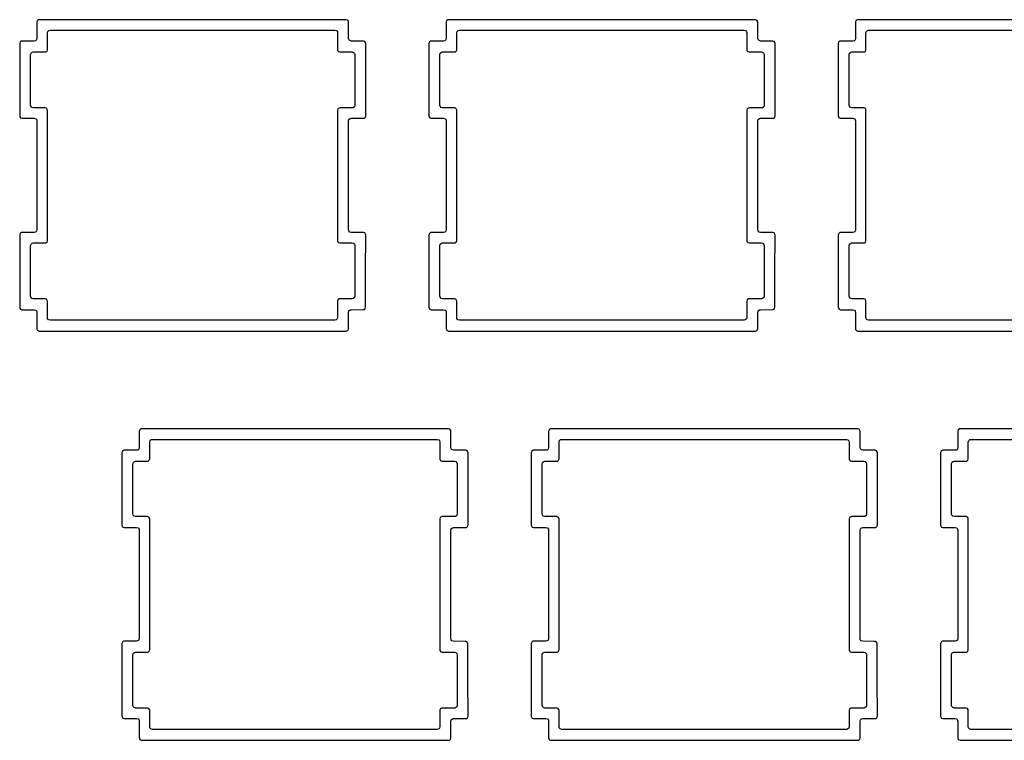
# Model space of a CAD drawing. Extents: x 1.3 to 14.4, y -4.9 to -1.
# Tile 4 of 25: x 2.5 to 4.3, y -3.2 to -1.9. Entities that reach past the tile are written whole.
import ezdxf

# ---------------------------------------------------------------- set-up
doc = ezdxf.new("R2010")
doc.units = 0
doc.header["$MEASUREMENT"] = 0
doc.layers.add('BLACK', color=7, linetype='CONTINUOUS')

msp = doc.modelspace()

# ---------------------------------------------------------------- linework, layer by layer
at = {"layer": 'BLACK', "linetype": 'CONTINUOUS'}
for p, q in [((2.5687, -1.9235), (2.5679, -1.926)), ((2.5679, -1.926), (2.5679, -1.9561)), ((2.5708, -1.922), (2.5687, -1.9235)), ((2.5687, -1.9235), (2.5687, -1.9235)), ((2.5718, -1.9219), (2.5708, -1.922)), ((2.5708, -1.922), (2.5708, -1.922)), ((2.5721, -1.9218), (2.5718, -1.9219)), ((3.1346, -1.9218), (2.5721, -1.9218)), ((3.137, -1.9226), (3.1346, -1.9218)), ((3.1346, -1.9218), (3.1346, -1.9218)), ((3.1385, -1.9247), (3.137, -1.9226)), ((3.137, -1.9226), (3.137, -1.9226)), ((3.1387, -1.926), (3.1385, -1.9247)), ((3.1385, -1.9247), (3.1385, -1.9247)), ((3.1387, -1.9561), (3.1387, -1.926)), ((3.3187, -1.9235), (3.3179, -1.926)), ((3.3179, -1.926), (3.3179, -1.9561)), ((3.3208, -1.922), (3.3187, -1.9235)), ((3.3187, -1.9235), (3.3187, -1.9235)), ((3.3218, -1.9219), (3.3208, -1.922)), ((3.3208, -1.922), (3.3208, -1.922)), ((3.3221, -1.9218), (3.3218, -1.9219)), ((3.8846, -1.9218), (3.3221, -1.9218)), ((3.887, -1.9226), (3.8846, -1.9218)), ((3.8846, -1.9218), (3.8846, -1.9218)), ((3.8885, -1.9247), (3.887, -1.9226)), ((3.887, -1.9226), (3.887, -1.9226)), ((3.8887, -1.926), (3.8885, -1.9247)), ((3.8885, -1.9247), (3.8885, -1.9247)), ((3.8887, -1.9561), (3.8887, -1.926)), ((4.0687, -1.9235), (4.0679, -1.926)), ((4.0679, -1.926), (4.0679, -1.9561)), ((4.0708, -1.922), (4.0687, -1.9235)), ((4.0687, -1.9235), (4.0687, -1.9235)), ((4.0718, -1.9219), (4.0708, -1.922)), ((4.0708, -1.922), (4.0708, -1.922)), ((4.0721, -1.9218), (4.0718, -1.9219)), ((4.6346, -1.9218), (4.0721, -1.9218)), ((2.587, -1.9459), (2.5878, -1.9432)), ((2.587, -1.9768), (2.587, -1.9459)), ((2.5878, -1.9432), (2.5899, -1.9414)), ((2.5899, -1.9414), (2.5919, -1.941)), ((2.5919, -1.941), (3.1139, -1.941)), ((3.1139, -1.941), (3.1165, -1.9417)), ((3.1165, -1.9417), (3.1183, -1.9438)), ((3.1183, -1.9438), (3.1187, -1.9459)), ((3.1187, -1.9459), (3.1187, -1.9768)), ((3.337, -1.9459), (3.3378, -1.9432)), ((3.337, -1.9768), (3.337, -1.9459)), ((3.3378, -1.9432), (3.3399, -1.9414)), ((3.3399, -1.9414), (3.3419, -1.941)), ((3.3419, -1.941), (3.8639, -1.941)), ((3.8639, -1.941), (3.8665, -1.9417)), ((3.8665, -1.9417), (3.8683, -1.9438)), ((3.8683, -1.9438), (3.8687, -1.9459)), ((3.8687, -1.9459), (3.8687, -1.9768)), ((4.087, -1.9459), (4.0878, -1.9432)), ((4.087, -1.9768), (4.087, -1.9459)), ((4.0878, -1.9432), (4.0899, -1.9414)), ((4.0899, -1.9414), (4.0919, -1.941)), ((4.0919, -1.941), (4.6139, -1.941)), ((2.537, -1.9627), (2.5362, -1.9651)), ((2.5362, -1.9651), (2.5362, -2.0985)), ((2.5391, -1.9612), (2.537, -1.9627)), ((2.537, -1.9627), (2.537, -1.9627)), ((2.5402, -1.961), (2.5391, -1.9612)), ((2.5391, -1.9612), (2.5391, -1.9612)), ((2.5404, -1.961), (2.5402, -1.961)), ((2.563, -1.961), (2.5404, -1.961)), ((2.5651, -1.9606), (2.563, -1.961)), ((2.5671, -1.9588), (2.5651, -1.9606)), ((2.5679, -1.9561), (2.5671, -1.9588)), ((3.1392, -1.9581), (3.1387, -1.9561)), ((3.141, -1.9602), (3.1392, -1.9581)), ((3.1436, -1.961), (3.141, -1.9602)), ((3.1662, -1.961), (3.1436, -1.961)), ((3.1687, -1.9618), (3.1662, -1.961)), ((3.1662, -1.961), (3.1662, -1.961)), ((3.1702, -1.9639), (3.1687, -1.9618)), ((3.1687, -1.9618), (3.1687, -1.9618)), ((3.1704, -1.9651), (3.1702, -1.9639)), ((3.1704, -2.0985), (3.1704, -1.9651)), ((3.1704, -1.9651), (3.1704, -1.9651)), ((3.287, -1.9627), (3.2862, -1.9651)), ((3.2862, -1.9651), (3.2862, -2.0985)), ((3.2891, -1.9612), (3.287, -1.9627)), ((3.287, -1.9627), (3.287, -1.9627)), ((3.2902, -1.961), (3.2891, -1.9612)), ((3.2891, -1.9612), (3.2891, -1.9612)), ((3.2904, -1.961), (3.2902, -1.961)), ((3.313, -1.961), (3.2904, -1.961)), ((3.3151, -1.9606), (3.313, -1.961)), ((3.3171, -1.9588), (3.3151, -1.9606)), ((3.3179, -1.9561), (3.3171, -1.9588)), ((3.8892, -1.9581), (3.8887, -1.9561)), ((3.891, -1.9602), (3.8892, -1.9581)), ((3.8936, -1.961), (3.891, -1.9602)), ((3.9162, -1.961), (3.8936, -1.961)), ((3.9187, -1.9618), (3.9162, -1.961)), ((3.9162, -1.961), (3.9162, -1.961)), ((3.9202, -1.9639), (3.9187, -1.9618)), ((3.9187, -1.9618), (3.9187, -1.9618)), ((3.9204, -1.9651), (3.9202, -1.9639)), ((3.9204, -2.0985), (3.9204, -1.9651)), ((3.9204, -1.9651), (3.9204, -1.9651)), ((4.037, -1.9627), (4.0362, -1.9651)), ((4.0362, -1.9651), (4.0362, -2.0985)), ((4.0391, -1.9612), (4.037, -1.9627)), ((4.037, -1.9627), (4.037, -1.9627)), ((4.0402, -1.961), (4.0391, -1.9612)), ((4.0391, -1.9612), (4.0391, -1.9612)), ((4.0404, -1.961), (4.0402, -1.961)), ((4.063, -1.961), (4.0404, -1.961)), ((4.0651, -1.9606), (4.063, -1.961)), ((4.0671, -1.9588), (4.0651, -1.9606)), ((4.0679, -1.9561), (4.0671, -1.9588)), ((2.5562, -1.9859), (2.557, -1.9832)), ((2.557, -1.9832), (2.5591, -1.9814)), ((2.5591, -1.9814), (2.5611, -1.981)), ((2.5611, -1.981), (2.5829, -1.981)), ((2.5829, -1.981), (2.5842, -1.9808)), ((2.5829, -1.981), (2.5829, -1.981)), ((2.5842, -1.9808), (2.5863, -1.9793)), ((2.5863, -1.9793), (2.587, -1.9768)), ((3.1187, -1.9768), (3.1189, -1.9781)), ((3.1189, -1.9781), (3.1189, -1.9781)), ((3.1189, -1.9781), (3.1189, -1.9781)), ((3.1189, -1.9781), (3.1205, -1.9802)), ((3.1205, -1.9802), (3.1229, -1.981)), ((3.1229, -1.981), (3.1455, -1.981)), ((3.1455, -1.981), (3.1482, -1.9817)), ((3.1482, -1.9817), (3.15, -1.9838)), ((3.15, -1.9838), (3.1504, -1.9859)), ((3.3062, -1.9859), (3.307, -1.9832)), ((3.307, -1.9832), (3.3091, -1.9814)), ((3.3091, -1.9814), (3.3111, -1.981)), ((3.3111, -1.981), (3.3329, -1.981)), ((3.3329, -1.981), (3.3342, -1.9808)), ((3.3329, -1.981), (3.3329, -1.981)), ((3.3342, -1.9808), (3.3363, -1.9793)), ((3.3363, -1.9793), (3.337, -1.9768)), ((3.8687, -1.9768), (3.8689, -1.9781)), ((3.8689, -1.9781), (3.8689, -1.9781)), ((3.8689, -1.9781), (3.8689, -1.9781)), ((3.8689, -1.9781), (3.8705, -1.9802)), ((3.8705, -1.9802), (3.8729, -1.981)), ((3.8729, -1.981), (3.8955, -1.981)), ((3.8955, -1.981), (3.8982, -1.9817)), ((3.8982, -1.9817), (3.9, -1.9838)), ((3.9, -1.9838), (3.9004, -1.9859)), ((4.0562, -1.9859), (4.057, -1.9832)), ((4.057, -1.9832), (4.0591, -1.9814)), ((4.0591, -1.9814), (4.0611, -1.981)), ((4.0611, -1.981), (4.0829, -1.981)), ((4.0829, -1.981), (4.0842, -1.9808)), ((4.0829, -1.981), (4.0829, -1.981)), ((4.0842, -1.9808), (4.0863, -1.9793)), ((4.0863, -1.9793), (4.087, -1.9768)), ((2.5562, -2.0786), (2.5562, -1.9859)), ((3.1504, -1.9859), (3.1504, -2.0786)), ((3.3062, -2.0786), (3.3062, -1.9859)), ((3.9004, -1.9859), (3.9004, -2.0786)), ((4.0562, -2.0786), (4.0562, -1.9859)), ((2.5567, -2.0806), (2.5562, -2.0786)), ((2.5585, -2.0827), (2.5567, -2.0806)), ((2.5611, -2.0835), (2.5585, -2.0827)), ((2.5829, -2.0835), (2.5611, -2.0835)), ((2.5853, -2.0843), (2.5829, -2.0835)), ((2.5829, -2.0835), (2.5829, -2.0835)), ((2.5868, -2.0864), (2.5853, -2.0843)), ((2.5853, -2.0843), (2.5853, -2.0843)), ((2.587, -2.0876), (2.5868, -2.0864)), ((2.587, -2.3268), (2.587, -2.0876)), ((3.1195, -2.0852), (3.1187, -2.0876)), ((3.1187, -2.0876), (3.1187, -2.3268)), ((3.1216, -2.0837), (3.1195, -2.0852)), ((3.1195, -2.0852), (3.1195, -2.0852)), ((3.1227, -2.0835), (3.1216, -2.0837)), ((3.1216, -2.0837), (3.1216, -2.0837)), ((3.1229, -2.0835), (3.1227, -2.0835)), ((3.1455, -2.0835), (3.1229, -2.0835)), ((3.1476, -2.0831), (3.1455, -2.0835)), ((3.1496, -2.0813), (3.1476, -2.0831)), ((3.1504, -2.0786), (3.1496, -2.0813)), ((3.3067, -2.0806), (3.3062, -2.0786)), ((3.3085, -2.0827), (3.3067, -2.0806)), ((3.3111, -2.0835), (3.3085, -2.0827)), ((3.3329, -2.0835), (3.3111, -2.0835)), ((3.3353, -2.0843), (3.3329, -2.0835)), ((3.3329, -2.0835), (3.3329, -2.0835)), ((3.3368, -2.0864), (3.3353, -2.0843)), ((3.3353, -2.0843), (3.3353, -2.0843)), ((3.337, -2.0876), (3.3368, -2.0864)), ((3.337, -2.3268), (3.337, -2.0876)), ((3.8695, -2.0852), (3.8687, -2.0876)), ((3.8687, -2.0876), (3.8687, -2.3268)), ((3.8716, -2.0837), (3.8695, -2.0852)), ((3.8695, -2.0852), (3.8695, -2.0852)), ((3.8727, -2.0835), (3.8716, -2.0837)), ((3.8716, -2.0837), (3.8716, -2.0837)), ((3.8729, -2.0835), (3.8727, -2.0835)), ((3.8955, -2.0835), (3.8729, -2.0835)), ((3.8976, -2.0831), (3.8955, -2.0835)), ((3.8996, -2.0813), (3.8976, -2.0831)), ((3.9004, -2.0786), (3.8996, -2.0813)), ((4.0567, -2.0806), (4.0562, -2.0786)), ((4.0585, -2.0827), (4.0567, -2.0806)), ((4.0611, -2.0835), (4.0585, -2.0827)), ((4.0829, -2.0835), (4.0611, -2.0835)), ((4.0853, -2.0843), (4.0829, -2.0835)), ((4.0829, -2.0835), (4.0829, -2.0835)), ((4.0868, -2.0864), (4.0853, -2.0843)), ((4.0853, -2.0843), (4.0853, -2.0843)), ((4.087, -2.0876), (4.0868, -2.0864)), ((4.087, -2.3268), (4.087, -2.0876)), ((2.5362, -2.0985), (2.5364, -2.0998)), ((2.5364, -2.0998), (2.5364, -2.0998)), ((2.5364, -2.0998), (2.5364, -2.0998)), ((2.5364, -2.0998), (2.538, -2.1018)), ((2.538, -2.1018), (2.5404, -2.1026)), ((2.5404, -2.1026), (2.563, -2.1026)), ((2.563, -2.1026), (2.5657, -2.1034)), ((2.5657, -2.1034), (2.5675, -2.1055)), ((2.5675, -2.1055), (2.5679, -2.1075)), ((2.5679, -2.1075), (2.5679, -2.3069)), ((3.1387, -2.1075), (3.1395, -2.1049)), ((3.1387, -2.3069), (3.1387, -2.1075)), ((3.1395, -2.1049), (3.1416, -2.1031)), ((3.1416, -2.1031), (3.1436, -2.1026)), ((3.1436, -2.1026), (3.1662, -2.1026)), ((3.1662, -2.1026), (3.1675, -2.1024)), ((3.1662, -2.1026), (3.1662, -2.1026)), ((3.1675, -2.1024), (3.1696, -2.1009)), ((3.1696, -2.1009), (3.1704, -2.0985)), ((3.2862, -2.0985), (3.2864, -2.0998)), ((3.2864, -2.0998), (3.2864, -2.0998)), ((3.2864, -2.0998), (3.2864, -2.0998)), ((3.2864, -2.0998), (3.288, -2.1018)), ((3.288, -2.1018), (3.2904, -2.1026)), ((3.2904, -2.1026), (3.313, -2.1026)), ((3.313, -2.1026), (3.3157, -2.1034)), ((3.3157, -2.1034), (3.3175, -2.1055)), ((3.3175, -2.1055), (3.3179, -2.1075)), ((3.3179, -2.1075), (3.3179, -2.3069)), ((3.8887, -2.1075), (3.8895, -2.1049)), ((3.8887, -2.3069), (3.8887, -2.1075)), ((3.8895, -2.1049), (3.8916, -2.1031)), ((3.8916, -2.1031), (3.8936, -2.1026)), ((3.8936, -2.1026), (3.9162, -2.1026)), ((3.9162, -2.1026), (3.9175, -2.1024)), ((3.9162, -2.1026), (3.9162, -2.1026)), ((3.9175, -2.1024), (3.9196, -2.1009)), ((3.9196, -2.1009), (3.9204, -2.0985)), ((4.0362, -2.0985), (4.0364, -2.0998)), ((4.0364, -2.0998), (4.0364, -2.0998)), ((4.0364, -2.0998), (4.0364, -2.0998)), ((4.0364, -2.0998), (4.038, -2.1018)), ((4.038, -2.1018), (4.0404, -2.1026)), ((4.0404, -2.1026), (4.063, -2.1026)), ((4.063, -2.1026), (4.0657, -2.1034)), ((4.0657, -2.1034), (4.0675, -2.1055)), ((4.0675, -2.1055), (4.0679, -2.1075)), ((4.0679, -2.1075), (4.0679, -2.3069)), ((2.5679, -2.3069), (2.5671, -2.3096)), ((3.1392, -2.309), (3.1387, -2.3069)), ((3.141, -2.3111), (3.1392, -2.309)), ((3.3179, -2.3069), (3.3171, -2.3096)), ((3.8892, -2.309), (3.8887, -2.3069)), ((3.891, -2.3111), (3.8892, -2.309)), ((4.0679, -2.3069), (4.0671, -2.3096)), ((2.537, -2.3135), (2.5362, -2.316)), ((2.5362, -2.316), (2.5362, -2.4493)), ((2.5391, -2.312), (2.537, -2.3135)), ((2.537, -2.3135), (2.537, -2.3135)), ((2.5402, -2.3119), (2.5391, -2.312)), ((2.5391, -2.312), (2.5391, -2.312)), ((2.5404, -2.3118), (2.5402, -2.3119)), ((2.563, -2.3118), (2.5404, -2.3118)), ((2.5651, -2.3114), (2.563, -2.3118)), ((2.5671, -2.3096), (2.5651, -2.3114)), ((2.5863, -2.3293), (2.587, -2.3268)), ((3.1187, -2.3268), (3.1189, -2.3281)), ((3.1436, -2.3118), (3.141, -2.3111)), ((3.1662, -2.3118), (3.1436, -2.3118)), ((3.1687, -2.3126), (3.1662, -2.3118)), ((3.1662, -2.3118), (3.1662, -2.3118)), ((3.1702, -2.3147), (3.1687, -2.3126)), ((3.1687, -2.3126), (3.1687, -2.3126)), ((3.1704, -2.316), (3.1702, -2.3147)), ((3.1702, -2.3825), (3.1704, -2.316)), ((3.287, -2.3135), (3.2862, -2.316)), ((3.2862, -2.316), (3.2862, -2.4493)), ((3.2891, -2.312), (3.287, -2.3135)), ((3.287, -2.3135), (3.287, -2.3135)), ((3.2902, -2.3119), (3.2891, -2.312)), ((3.2891, -2.312), (3.2891, -2.312)), ((3.2904, -2.3118), (3.2902, -2.3119)), ((3.313, -2.3118), (3.2904, -2.3118)), ((3.3151, -2.3114), (3.313, -2.3118)), ((3.3171, -2.3096), (3.3151, -2.3114)), ((3.3363, -2.3293), (3.337, -2.3268)), ((3.8687, -2.3268), (3.8689, -2.3281)), ((3.8936, -2.3118), (3.891, -2.3111)), ((3.9162, -2.3118), (3.8936, -2.3118)), ((3.9187, -2.3126), (3.9162, -2.3118)), ((3.9162, -2.3118), (3.9162, -2.3118)), ((3.9202, -2.3147), (3.9187, -2.3126)), ((3.9187, -2.3126), (3.9187, -2.3126)), ((3.9204, -2.316), (3.9202, -2.3147)), ((3.9202, -2.3825), (3.9204, -2.316)), ((4.037, -2.3135), (4.0362, -2.316)), ((4.0362, -2.316), (4.0362, -2.4493)), ((4.0391, -2.312), (4.037, -2.3135)), ((4.037, -2.3135), (4.037, -2.3135)), ((4.0402, -2.3119), (4.0391, -2.312)), ((4.0391, -2.312), (4.0391, -2.312)), ((4.0404, -2.3118), (4.0402, -2.3119)), ((4.063, -2.3118), (4.0404, -2.3118)), ((4.0651, -2.3114), (4.063, -2.3118)), ((4.0671, -2.3096), (4.0651, -2.3114)), ((4.0863, -2.3293), (4.087, -2.3268)), ((2.5562, -2.3359), (2.557, -2.3332)), ((2.5562, -2.4286), (2.5562, -2.3359)), ((2.557, -2.3332), (2.5591, -2.3314)), ((2.5591, -2.3314), (2.5611, -2.331)), ((2.5611, -2.331), (2.5829, -2.331)), ((2.5829, -2.331), (2.5842, -2.3308)), ((2.5829, -2.331), (2.5829, -2.331)), ((2.5842, -2.3308), (2.5863, -2.3293)), ((3.1189, -2.3281), (3.1189, -2.3281)), ((3.1189, -2.3281), (3.1189, -2.3281)), ((3.1189, -2.3281), (3.1205, -2.3302)), ((3.1205, -2.3302), (3.1229, -2.331)), ((3.1229, -2.331), (3.1455, -2.331)), ((3.1455, -2.331), (3.1482, -2.3317)), ((3.1482, -2.3317), (3.15, -2.3338)), ((3.15, -2.3338), (3.1504, -2.3359)), ((3.1504, -2.3359), (3.1504, -2.4286)), ((3.3062, -2.3359), (3.307, -2.3332)), ((3.3062, -2.4286), (3.3062, -2.3359)), ((3.307, -2.3332), (3.3091, -2.3314)), ((3.3091, -2.3314), (3.3111, -2.331)), ((3.3111, -2.331), (3.3329, -2.331)), ((3.3329, -2.331), (3.3342, -2.3308)), ((3.3329, -2.331), (3.3329, -2.331)), ((3.3342, -2.3308), (3.3363, -2.3293)), ((3.8689, -2.3281), (3.8689, -2.3281)), ((3.8689, -2.3281), (3.8689, -2.3281)), ((3.8689, -2.3281), (3.8705, -2.3302)), ((3.8705, -2.3302), (3.8729, -2.331)), ((3.8729, -2.331), (3.8955, -2.331)), ((3.8955, -2.331), (3.8982, -2.3317)), ((3.8982, -2.3317), (3.9, -2.3338)), ((3.9, -2.3338), (3.9004, -2.3359)), ((3.9004, -2.3359), (3.9004, -2.4286)), ((4.0562, -2.3359), (4.057, -2.3332)), ((4.0562, -2.4286), (4.0562, -2.3359)), ((4.057, -2.3332), (4.0591, -2.3314)), ((4.0591, -2.3314), (4.0611, -2.331)), ((4.0611, -2.331), (4.0829, -2.331)), ((4.0829, -2.331), (4.0842, -2.3308)), ((4.0829, -2.331), (4.0829, -2.331)), ((4.0842, -2.3308), (4.0863, -2.3293)), ((3.17, -2.4489), (3.1702, -2.3825)), ((3.92, -2.4489), (3.9202, -2.3825)), ((2.5567, -2.4306), (2.5562, -2.4286)), ((2.5585, -2.4327), (2.5567, -2.4306)), ((2.5611, -2.4335), (2.5585, -2.4327)), ((2.5829, -2.4335), (2.5611, -2.4335)), ((2.5853, -2.4343), (2.5829, -2.4335)), ((2.5829, -2.4335), (2.5829, -2.4335)), ((2.5868, -2.4364), (2.5853, -2.4343)), ((2.5853, -2.4343), (2.5853, -2.4343)), ((3.1195, -2.4352), (3.1187, -2.4376)), ((3.1216, -2.4337), (3.1195, -2.4352)), ((3.1195, -2.4352), (3.1195, -2.4352)), ((3.1227, -2.4335), (3.1216, -2.4337)), ((3.1216, -2.4337), (3.1216, -2.4337)), ((3.1229, -2.4335), (3.1227, -2.4335)), ((3.1455, -2.4335), (3.1229, -2.4335)), ((3.1476, -2.4331), (3.1455, -2.4335)), ((3.1496, -2.4313), (3.1476, -2.4331)), ((3.1504, -2.4286), (3.1496, -2.4313)), ((3.3067, -2.4306), (3.3062, -2.4286)), ((3.3085, -2.4327), (3.3067, -2.4306)), ((3.3111, -2.4335), (3.3085, -2.4327)), ((3.3329, -2.4335), (3.3111, -2.4335)), ((3.3353, -2.4343), (3.3329, -2.4335)), ((3.3329, -2.4335), (3.3329, -2.4335)), ((3.3368, -2.4364), (3.3353, -2.4343)), ((3.3353, -2.4343), (3.3353, -2.4343)), ((3.8695, -2.4352), (3.8687, -2.4376)), ((3.8716, -2.4337), (3.8695, -2.4352)), ((3.8695, -2.4352), (3.8695, -2.4352)), ((3.8727, -2.4335), (3.8716, -2.4337)), ((3.8716, -2.4337), (3.8716, -2.4337)), ((3.8729, -2.4335), (3.8727, -2.4335)), ((3.8955, -2.4335), (3.8729, -2.4335)), ((3.8976, -2.4331), (3.8955, -2.4335)), ((3.8996, -2.4313), (3.8976, -2.4331)), ((3.9004, -2.4286), (3.8996, -2.4313)), ((4.0567, -2.4306), (4.0562, -2.4286)), ((4.0585, -2.4327), (4.0567, -2.4306)), ((4.0611, -2.4335), (4.0585, -2.4327)), ((4.0829, -2.4335), (4.0611, -2.4335)), ((4.0853, -2.4343), (4.0829, -2.4335)), ((4.0829, -2.4335), (4.0829, -2.4335)), ((4.0868, -2.4364), (4.0853, -2.4343)), ((4.0853, -2.4343), (4.0853, -2.4343)), ((2.5362, -2.4493), (2.5364, -2.4506)), ((2.5364, -2.4506), (2.5364, -2.4506)), ((2.5364, -2.4506), (2.5364, -2.4506)), ((2.5364, -2.4506), (2.538, -2.4527)), ((2.538, -2.4527), (2.5404, -2.4535)), ((2.5404, -2.4535), (2.563, -2.4535)), ((2.563, -2.4535), (2.5657, -2.4542)), ((2.587, -2.4376), (2.5868, -2.4364)), ((2.5868, -2.4364), (2.5868, -2.4364)), ((2.587, -2.4678), (2.587, -2.4376)), ((3.1187, -2.4376), (3.1187, -2.4678)), ((3.1416, -2.4538), (3.1435, -2.4534)), ((3.1435, -2.4534), (3.1659, -2.4531)), ((3.1659, -2.4531), (3.1671, -2.4529)), ((3.1671, -2.4529), (3.1692, -2.4514)), ((3.1692, -2.4514), (3.17, -2.4489)), ((3.2862, -2.4493), (3.2864, -2.4506)), ((3.2864, -2.4506), (3.2864, -2.4506)), ((3.2864, -2.4506), (3.2864, -2.4506)), ((3.2864, -2.4506), (3.288, -2.4527)), ((3.288, -2.4527), (3.2904, -2.4535)), ((3.2904, -2.4535), (3.313, -2.4535)), ((3.313, -2.4535), (3.3157, -2.4542)), ((3.337, -2.4376), (3.3368, -2.4364)), ((3.3368, -2.4364), (3.3368, -2.4364)), ((3.337, -2.4678), (3.337, -2.4376)), ((3.8687, -2.4376), (3.8687, -2.4678)), ((3.8916, -2.4538), (3.8935, -2.4534)), ((3.8935, -2.4534), (3.9159, -2.4531)), ((3.9159, -2.4531), (3.9171, -2.4529)), ((3.9171, -2.4529), (3.9192, -2.4514)), ((3.9192, -2.4514), (3.92, -2.4489)), ((4.0362, -2.4493), (4.0364, -2.4506)), ((4.0364, -2.4506), (4.0364, -2.4506)), ((4.0364, -2.4506), (4.0364, -2.4506)), ((4.0364, -2.4506), (4.038, -2.4527)), ((4.038, -2.4527), (4.0404, -2.4535)), ((4.0404, -2.4535), (4.063, -2.4535)), ((4.063, -2.4535), (4.0657, -2.4542)), ((4.087, -2.4376), (4.0868, -2.4364)), ((4.0868, -2.4364), (4.0868, -2.4364)), ((4.087, -2.4678), (4.087, -2.4376)), ((2.5657, -2.4542), (2.5675, -2.4563)), ((2.5675, -2.4563), (2.5679, -2.4584)), ((2.5679, -2.4584), (2.5679, -2.4885)), ((2.5875, -2.4698), (2.587, -2.4678)), ((2.5893, -2.4719), (2.5875, -2.4698)), ((3.118, -2.4704), (3.1159, -2.4722)), ((3.1187, -2.4678), (3.118, -2.4704)), ((3.1387, -2.4583), (3.1395, -2.4556)), ((3.1387, -2.4885), (3.1387, -2.4583)), ((3.1395, -2.4556), (3.1416, -2.4538)), ((3.3157, -2.4542), (3.3175, -2.4563)), ((3.3175, -2.4563), (3.3179, -2.4584)), ((3.3179, -2.4584), (3.3179, -2.4885)), ((3.3375, -2.4698), (3.337, -2.4678)), ((3.3393, -2.4719), (3.3375, -2.4698)), ((3.868, -2.4704), (3.8659, -2.4722)), ((3.8687, -2.4678), (3.868, -2.4704)), ((3.8887, -2.4583), (3.8895, -2.4556)), ((3.8887, -2.4885), (3.8887, -2.4583)), ((3.8895, -2.4556), (3.8916, -2.4538)), ((4.0657, -2.4542), (4.0675, -2.4563)), ((4.0675, -2.4563), (4.0679, -2.4584)), ((4.0679, -2.4584), (4.0679, -2.4885)), ((4.0875, -2.4698), (4.087, -2.4678)), ((4.0893, -2.4719), (4.0875, -2.4698)), ((2.5679, -2.4885), (2.5681, -2.4898)), ((2.5681, -2.4898), (2.5681, -2.4898)), ((2.5681, -2.4898), (2.5681, -2.4898)), ((2.5681, -2.4898), (2.5684, -2.4901)), ((2.5919, -2.4727), (2.5893, -2.4719)), ((3.1139, -2.4727), (2.5919, -2.4727)), ((3.1159, -2.4722), (3.1139, -2.4727)), ((3.1379, -2.4909), (3.1387, -2.4885)), ((3.3179, -2.4885), (3.3181, -2.4898)), ((3.3181, -2.4898), (3.3181, -2.4898)), ((3.3181, -2.4898), (3.3181, -2.4898)), ((3.3181, -2.4898), (3.3184, -2.4901)), ((3.3419, -2.4727), (3.3393, -2.4719)), ((3.8639, -2.4727), (3.3419, -2.4727)), ((3.8659, -2.4722), (3.8639, -2.4727)), ((3.8879, -2.4909), (3.8887, -2.4885)), ((4.0679, -2.4885), (4.0681, -2.4898)), ((4.0681, -2.4898), (4.0681, -2.4898)), ((4.0681, -2.4898), (4.0681, -2.4898)), ((4.0681, -2.4898), (4.0684, -2.4901)), ((4.0919, -2.4727), (4.0893, -2.4719)), ((4.6139, -2.4727), (4.0919, -2.4727)), ((2.5684, -2.4901), (2.5696, -2.4918)), ((2.5696, -2.4918), (2.5696, -2.4918)), ((2.5696, -2.4918), (2.5721, -2.4926)), ((2.5721, -2.4926), (2.5721, -2.4926)), ((2.5721, -2.4926), (3.1346, -2.4926)), ((3.1346, -2.4926), (3.1358, -2.4924)), ((3.1346, -2.4926), (3.1346, -2.4926)), ((3.1358, -2.4924), (3.1379, -2.4909)), ((3.3184, -2.4901), (3.3196, -2.4918)), ((3.3196, -2.4918), (3.3196, -2.4918)), ((3.3196, -2.4918), (3.3221, -2.4926)), ((3.3221, -2.4926), (3.3221, -2.4926)), ((3.3221, -2.4926), (3.8846, -2.4926)), ((3.8846, -2.4926), (3.8858, -2.4924)), ((3.8846, -2.4926), (3.8846, -2.4926)), ((3.8858, -2.4924), (3.8879, -2.4909)), ((4.0684, -2.4901), (4.0696, -2.4918)), ((4.0696, -2.4918), (4.0696, -2.4918)), ((4.0696, -2.4918), (4.0721, -2.4926)), ((4.0721, -2.4926), (4.0721, -2.4926)), ((4.0721, -2.4926), (4.6346, -2.4926)), ((2.7562, -2.6735), (2.7554, -2.676)), ((2.7554, -2.676), (2.7554, -2.7061)), ((2.7583, -2.672), (2.7562, -2.6735)), ((2.7562, -2.6735), (2.7562, -2.6735)), ((2.7593, -2.6719), (2.7583, -2.672)), ((2.7583, -2.672), (2.7583, -2.672)), ((2.7596, -2.6718), (2.7593, -2.6719)), ((3.3221, -2.6718), (2.7596, -2.6718)), ((3.3245, -2.6726), (3.3221, -2.6718)), ((3.3221, -2.6718), (3.3221, -2.6718)), ((3.326, -2.6747), (3.3245, -2.6726)), ((3.3245, -2.6726), (3.3245, -2.6726)), ((3.3262, -2.676), (3.326, -2.6747)), ((3.326, -2.6747), (3.326, -2.6747)), ((3.3262, -2.7061), (3.3262, -2.676)), ((3.5062, -2.6735), (3.5054, -2.676)), ((3.5054, -2.676), (3.5054, -2.7061)), ((3.5083, -2.672), (3.5062, -2.6735)), ((3.5062, -2.6735), (3.5062, -2.6735)), ((3.5093, -2.6719), (3.5083, -2.672)), ((3.5083, -2.672), (3.5083, -2.672)), ((3.5096, -2.6718), (3.5093, -2.6719)), ((4.0721, -2.6718), (3.5096, -2.6718)), ((4.0745, -2.6726), (4.0721, -2.6718)), ((4.0721, -2.6718), (4.0721, -2.6718)), ((4.076, -2.6747), (4.0745, -2.6726)), ((4.0745, -2.6726), (4.0745, -2.6726)), ((4.0762, -2.676), (4.076, -2.6747)), ((4.076, -2.6747), (4.076, -2.6747)), ((4.0762, -2.7061), (4.0762, -2.676)), ((4.2562, -2.6735), (4.2554, -2.676)), ((4.2554, -2.676), (4.2554, -2.7061)), ((4.2583, -2.672), (4.2562, -2.6735)), ((4.2562, -2.6735), (4.2562, -2.6735)), ((4.2593, -2.6719), (4.2583, -2.672)), ((4.2583, -2.672), (4.2583, -2.672)), ((4.2596, -2.6718), (4.2593, -2.6719)), ((4.8221, -2.6718), (4.2596, -2.6718)), ((2.7554, -2.7061), (2.7546, -2.7088)), ((2.7745, -2.6959), (2.7753, -2.6932)), ((2.7745, -2.7268), (2.7745, -2.6959)), ((2.7753, -2.6932), (2.7774, -2.6914)), ((2.7774, -2.6914), (2.7794, -2.691)), ((2.7794, -2.691), (3.3014, -2.691)), ((3.3014, -2.691), (3.304, -2.6917)), ((3.304, -2.6917), (3.3058, -2.6938)), ((3.3058, -2.6938), (3.3062, -2.6959)), ((3.3062, -2.6959), (3.3062, -2.7268)), ((3.3267, -2.7081), (3.3262, -2.7061)), ((3.5054, -2.7061), (3.5046, -2.7088)), ((3.5245, -2.6959), (3.5253, -2.6932)), ((3.5245, -2.7268), (3.5245, -2.6959)), ((3.5253, -2.6932), (3.5274, -2.6914)), ((3.5274, -2.6914), (3.5294, -2.691)), ((3.5294, -2.691), (4.0514, -2.691)), ((4.0514, -2.691), (4.054, -2.6917)), ((4.054, -2.6917), (4.0558, -2.6938)), ((4.0558, -2.6938), (4.0562, -2.6959)), ((4.0562, -2.6959), (4.0562, -2.7268)), ((4.0767, -2.7081), (4.0762, -2.7061)), ((4.2554, -2.7061), (4.2546, -2.7088)), ((4.2745, -2.6959), (4.2753, -2.6932)), ((4.2745, -2.7268), (4.2745, -2.6959)), ((4.2753, -2.6932), (4.2774, -2.6914)), ((4.2774, -2.6914), (4.2794, -2.691)), ((4.2794, -2.691), (4.8014, -2.691)), ((2.7245, -2.7127), (2.7237, -2.7151)), ((2.7237, -2.7151), (2.7237, -2.8485)), ((2.7266, -2.7112), (2.7245, -2.7127)), ((2.7245, -2.7127), (2.7245, -2.7127)), ((2.7277, -2.711), (2.7266, -2.7112)), ((2.7266, -2.7112), (2.7266, -2.7112)), ((2.7279, -2.711), (2.7277, -2.711)), ((2.7505, -2.711), (2.7279, -2.711)), ((2.7526, -2.7106), (2.7505, -2.711)), ((2.7546, -2.7088), (2.7526, -2.7106)), ((3.3285, -2.7102), (3.3267, -2.7081)), ((3.3311, -2.711), (3.3285, -2.7102)), ((3.3537, -2.711), (3.3311, -2.711)), ((3.3562, -2.7118), (3.3537, -2.711)), ((3.3537, -2.711), (3.3537, -2.711)), ((3.3577, -2.7139), (3.3562, -2.7118)), ((3.3562, -2.7118), (3.3562, -2.7118)), ((3.3579, -2.7151), (3.3577, -2.7139)), ((3.3579, -2.8485), (3.3579, -2.7151)), ((3.3579, -2.7151), (3.3579, -2.7151)), ((3.4745, -2.7127), (3.4737, -2.7151)), ((3.4737, -2.7151), (3.4737, -2.8485)), ((3.4766, -2.7112), (3.4745, -2.7127)), ((3.4745, -2.7127), (3.4745, -2.7127)), ((3.4777, -2.711), (3.4766, -2.7112)), ((3.4766, -2.7112), (3.4766, -2.7112)), ((3.4779, -2.711), (3.4777, -2.711)), ((3.5005, -2.711), (3.4779, -2.711)), ((3.5026, -2.7106), (3.5005, -2.711)), ((3.5046, -2.7088), (3.5026, -2.7106)), ((4.0785, -2.7102), (4.0767, -2.7081)), ((4.0811, -2.711), (4.0785, -2.7102)), ((4.1037, -2.711), (4.0811, -2.711)), ((4.1062, -2.7118), (4.1037, -2.711)), ((4.1037, -2.711), (4.1037, -2.711)), ((4.1077, -2.7139), (4.1062, -2.7118)), ((4.1062, -2.7118), (4.1062, -2.7118)), ((4.1079, -2.7151), (4.1077, -2.7139)), ((4.1079, -2.8485), (4.1079, -2.7151)), ((4.1079, -2.7151), (4.1079, -2.7151)), ((4.2245, -2.7127), (4.2237, -2.7151)), ((4.2237, -2.7151), (4.2237, -2.8485)), ((4.2266, -2.7112), (4.2245, -2.7127)), ((4.2245, -2.7127), (4.2245, -2.7127)), ((4.2277, -2.711), (4.2266, -2.7112)), ((4.2266, -2.7112), (4.2266, -2.7112)), ((4.2279, -2.711), (4.2277, -2.711)), ((4.2505, -2.711), (4.2279, -2.711)), ((4.2526, -2.7106), (4.2505, -2.711)), ((4.2546, -2.7088), (4.2526, -2.7106)), ((2.7437, -2.7359), (2.7445, -2.7332)), ((2.7437, -2.8278), (2.7437, -2.7359)), ((2.7445, -2.7332), (2.7466, -2.7314)), ((2.7466, -2.7314), (2.7486, -2.731)), ((2.7486, -2.731), (2.7704, -2.731)), ((2.7704, -2.731), (2.7717, -2.7308)), ((2.7704, -2.731), (2.7704, -2.731)), ((2.7717, -2.7308), (2.7738, -2.7293)), ((2.7738, -2.7293), (2.7745, -2.7268)), ((3.3062, -2.7268), (3.3064, -2.7281)), ((3.3064, -2.7281), (3.3064, -2.7281)), ((3.3064, -2.7281), (3.3064, -2.7281)), ((3.3064, -2.7281), (3.3064, -2.7281)), ((3.3064, -2.7281), (3.3079, -2.7301)), ((3.3079, -2.7301), (3.308, -2.7302)), ((3.308, -2.7302), (3.3104, -2.731)), ((3.3104, -2.731), (3.333, -2.731)), ((3.333, -2.731), (3.3357, -2.7317)), ((3.3357, -2.7317), (3.3375, -2.7338)), ((3.3375, -2.7338), (3.3379, -2.7359)), ((3.3379, -2.7359), (3.3379, -2.8278)), ((3.4937, -2.7359), (3.4945, -2.7332)), ((3.4937, -2.8278), (3.4937, -2.7359)), ((3.4945, -2.7332), (3.4966, -2.7314)), ((3.4966, -2.7314), (3.4986, -2.731)), ((3.4986, -2.731), (3.5204, -2.731)), ((3.5204, -2.731), (3.5217, -2.7308)), ((3.5204, -2.731), (3.5204, -2.731)), ((3.5217, -2.7308), (3.5238, -2.7293)), ((3.5238, -2.7293), (3.5245, -2.7268)), ((4.0562, -2.7268), (4.0564, -2.7281)), ((4.0564, -2.7281), (4.0564, -2.7281)), ((4.0564, -2.7281), (4.0564, -2.7281)), ((4.0564, -2.7281), (4.0564, -2.7281)), ((4.0564, -2.7281), (4.0579, -2.7301)), ((4.0579, -2.7301), (4.058, -2.7302)), ((4.058, -2.7302), (4.0604, -2.731)), ((4.0604, -2.731), (4.083, -2.731)), ((4.083, -2.731), (4.0857, -2.7317)), ((4.0857, -2.7317), (4.0875, -2.7338)), ((4.0875, -2.7338), (4.0879, -2.7359)), ((4.0879, -2.7359), (4.0879, -2.8278)), ((4.2437, -2.7359), (4.2445, -2.7332)), ((4.2437, -2.8278), (4.2437, -2.7359)), ((4.2445, -2.7332), (4.2466, -2.7314)), ((4.2466, -2.7314), (4.2486, -2.731)), ((4.2486, -2.731), (4.2704, -2.731)), ((4.2704, -2.731), (4.2717, -2.7308)), ((4.2704, -2.731), (4.2704, -2.731)), ((4.2717, -2.7308), (4.2738, -2.7293)), ((4.2738, -2.7293), (4.2745, -2.7268)), ((2.7442, -2.8298), (2.7437, -2.8278)), ((2.746, -2.8319), (2.7442, -2.8298)), ((2.7486, -2.8327), (2.746, -2.8319)), ((2.7704, -2.8327), (2.7486, -2.8327)), ((2.7728, -2.8335), (2.7704, -2.8327)), ((2.7704, -2.8327), (2.7704, -2.8327)), ((3.3104, -2.8327), (3.3102, -2.8327)), ((3.333, -2.8327), (3.3104, -2.8327)), ((3.3351, -2.8322), (3.333, -2.8327)), ((3.3371, -2.8304), (3.3351, -2.8322)), ((3.3379, -2.8278), (3.3371, -2.8304)), ((3.4942, -2.8298), (3.4937, -2.8278)), ((3.496, -2.8319), (3.4942, -2.8298)), ((3.4986, -2.8327), (3.496, -2.8319)), ((3.5204, -2.8327), (3.4986, -2.8327)), ((3.5228, -2.8335), (3.5204, -2.8327)), ((3.5204, -2.8327), (3.5204, -2.8327)), ((4.0604, -2.8327), (4.0602, -2.8327)), ((4.083, -2.8327), (4.0604, -2.8327)), ((4.0851, -2.8322), (4.083, -2.8327)), ((4.0871, -2.8304), (4.0851, -2.8322)), ((4.0879, -2.8278), (4.0871, -2.8304)), ((4.2442, -2.8298), (4.2437, -2.8278)), ((4.246, -2.8319), (4.2442, -2.8298)), ((4.2486, -2.8327), (4.246, -2.8319)), ((4.2704, -2.8327), (4.2486, -2.8327)), ((4.2728, -2.8335), (4.2704, -2.8327)), ((4.2704, -2.8327), (4.2704, -2.8327)), ((2.7237, -2.8485), (2.7239, -2.8498)), ((2.7239, -2.8498), (2.7239, -2.8498)), ((2.7239, -2.8498), (2.7239, -2.8498)), ((2.7239, -2.8498), (2.7255, -2.8518)), ((2.7743, -2.8355), (2.7728, -2.8335)), ((2.7728, -2.8335), (2.7728, -2.8335)), ((2.7745, -2.8368), (2.7743, -2.8355)), ((2.7745, -3.0768), (2.7745, -2.8368)), ((3.307, -2.8344), (3.3062, -2.8368)), ((3.3062, -2.8368), (3.3062, -3.0768)), ((3.3091, -2.8329), (3.307, -2.8344)), ((3.307, -2.8344), (3.307, -2.8344)), ((3.3102, -2.8327), (3.3091, -2.8329)), ((3.3091, -2.8329), (3.3091, -2.8329)), ((3.3571, -2.8509), (3.3579, -2.8485)), ((3.4737, -2.8485), (3.4739, -2.8498)), ((3.4739, -2.8498), (3.4739, -2.8498)), ((3.4739, -2.8498), (3.4739, -2.8498)), ((3.4739, -2.8498), (3.4755, -2.8518)), ((3.5243, -2.8355), (3.5228, -2.8335)), ((3.5228, -2.8335), (3.5228, -2.8335)), ((3.5245, -2.8368), (3.5243, -2.8355)), ((3.5245, -3.0768), (3.5245, -2.8368)), ((4.057, -2.8344), (4.0562, -2.8368)), ((4.0562, -2.8368), (4.0562, -3.0768)), ((4.0591, -2.8329), (4.057, -2.8344)), ((4.057, -2.8344), (4.057, -2.8344)), ((4.0602, -2.8327), (4.0591, -2.8329)), ((4.0591, -2.8329), (4.0591, -2.8329)), ((4.1071, -2.8509), (4.1079, -2.8485)), ((4.2237, -2.8485), (4.2239, -2.8498)), ((4.2239, -2.8498), (4.2239, -2.8498)), ((4.2239, -2.8498), (4.2239, -2.8498)), ((4.2239, -2.8498), (4.2255, -2.8518)), ((4.2743, -2.8355), (4.2728, -2.8335)), ((4.2728, -2.8335), (4.2728, -2.8335)), ((4.2745, -2.8368), (4.2743, -2.8355)), ((4.2745, -3.0768), (4.2745, -2.8368)), ((2.7255, -2.8518), (2.7279, -2.8526)), ((2.7279, -2.8526), (2.7505, -2.8526)), ((2.7505, -2.8526), (2.7532, -2.8534)), ((2.7532, -2.8534), (2.755, -2.8555)), ((2.755, -2.8555), (2.7554, -2.8575)), ((2.7554, -2.8575), (2.7554, -3.0561)), ((3.3262, -2.8575), (3.327, -2.8549)), ((3.3262, -3.0562), (3.3262, -2.8575)), ((3.327, -2.8549), (3.3291, -2.8531)), ((3.3291, -2.8531), (3.3311, -2.8526)), ((3.3311, -2.8526), (3.3537, -2.8526)), ((3.3537, -2.8526), (3.355, -2.8524)), ((3.3537, -2.8526), (3.3537, -2.8526)), ((3.355, -2.8524), (3.3571, -2.8509)), ((3.4755, -2.8518), (3.4779, -2.8526)), ((3.4779, -2.8526), (3.5005, -2.8526)), ((3.5005, -2.8526), (3.5032, -2.8534)), ((3.5032, -2.8534), (3.505, -2.8555)), ((3.505, -2.8555), (3.5054, -2.8575)), ((3.5054, -2.8575), (3.5054, -3.0561)), ((4.0762, -2.8575), (4.077, -2.8549)), ((4.0762, -3.0562), (4.0762, -2.8575)), ((4.077, -2.8549), (4.0791, -2.8531)), ((4.0791, -2.8531), (4.0811, -2.8526)), ((4.0811, -2.8526), (4.1037, -2.8526)), ((4.1037, -2.8526), (4.105, -2.8524)), ((4.1037, -2.8526), (4.1037, -2.8526)), ((4.105, -2.8524), (4.1071, -2.8509)), ((4.2255, -2.8518), (4.2279, -2.8526)), ((4.2279, -2.8526), (4.2505, -2.8526)), ((4.2505, -2.8526), (4.2532, -2.8534)), ((4.2532, -2.8534), (4.255, -2.8555)), ((4.255, -2.8555), (4.2554, -2.8575)), ((4.2554, -2.8575), (4.2554, -3.0561)), ((2.7245, -3.0627), (2.7237, -3.0651)), ((2.7237, -3.0651), (2.7237, -3.1985)), ((2.7266, -3.0612), (2.7245, -3.0627)), ((2.7245, -3.0627), (2.7245, -3.0627)), ((2.7277, -3.061), (2.7266, -3.0612)), ((2.7266, -3.0612), (2.7266, -3.0612)), ((2.7279, -3.061), (2.7277, -3.061)), ((2.7505, -3.061), (2.7279, -3.061)), ((2.7526, -3.0606), (2.7505, -3.061)), ((2.7546, -3.0588), (2.7526, -3.0606)), ((2.7554, -3.0561), (2.7546, -3.0588)), ((3.3266, -3.0582), (3.3262, -3.0562)), ((3.3284, -3.0603), (3.3266, -3.0582)), ((3.331, -3.0611), (3.3284, -3.0603)), ((3.3525, -3.0614), (3.331, -3.0611)), ((3.3534, -3.0614), (3.3525, -3.0614)), ((3.3545, -3.0618), (3.3534, -3.0614)), ((3.3534, -3.0614), (3.3534, -3.0614)), ((3.3534, -3.0614), (3.3534, -3.0614)), ((3.3558, -3.0622), (3.3545, -3.0618)), ((3.3573, -3.0643), (3.3558, -3.0622)), ((3.3575, -3.0656), (3.3573, -3.0643)), ((3.3577, -3.132), (3.3575, -3.0656)), ((3.4745, -3.0627), (3.4737, -3.0651)), ((3.4737, -3.0651), (3.4737, -3.1985)), ((3.4766, -3.0612), (3.4745, -3.0627)), ((3.4745, -3.0627), (3.4745, -3.0627)), ((3.4777, -3.061), (3.4766, -3.0612)), ((3.4766, -3.0612), (3.4766, -3.0612)), ((3.4779, -3.061), (3.4777, -3.061)), ((3.5005, -3.061), (3.4779, -3.061)), ((3.5026, -3.0606), (3.5005, -3.061)), ((3.5046, -3.0588), (3.5026, -3.0606)), ((3.5054, -3.0561), (3.5046, -3.0588)), ((4.0766, -3.0582), (4.0762, -3.0562)), ((4.0784, -3.0603), (4.0766, -3.0582)), ((4.081, -3.0611), (4.0784, -3.0603)), ((4.1025, -3.0614), (4.081, -3.0611)), ((4.1034, -3.0614), (4.1025, -3.0614)), ((4.1045, -3.0618), (4.1034, -3.0614)), ((4.1034, -3.0614), (4.1034, -3.0614)), ((4.1034, -3.0614), (4.1034, -3.0614)), ((4.1058, -3.0622), (4.1045, -3.0618)), ((4.1073, -3.0643), (4.1058, -3.0622)), ((4.1075, -3.0656), (4.1073, -3.0643)), ((4.1077, -3.132), (4.1075, -3.0656)), ((4.2245, -3.0627), (4.2237, -3.0651)), ((4.2237, -3.0651), (4.2237, -3.1985)), ((4.2266, -3.0612), (4.2245, -3.0627)), ((4.2245, -3.0627), (4.2245, -3.0627)), ((4.2277, -3.061), (4.2266, -3.0612)), ((4.2266, -3.0612), (4.2266, -3.0612)), ((4.2279, -3.061), (4.2277, -3.061)), ((4.2505, -3.061), (4.2279, -3.061)), ((4.2526, -3.0606), (4.2505, -3.061)), ((4.2546, -3.0588), (4.2526, -3.0606)), ((4.2554, -3.0561), (4.2546, -3.0588)), ((2.7437, -3.0859), (2.7445, -3.0832)), ((2.7445, -3.0832), (2.7466, -3.0814)), ((2.7466, -3.0814), (2.7486, -3.081)), ((2.7486, -3.081), (2.7704, -3.081)), ((2.7704, -3.081), (2.7717, -3.0808)), ((2.7704, -3.081), (2.7704, -3.081)), ((2.7717, -3.0808), (2.7738, -3.0793)), ((2.7738, -3.0793), (2.7745, -3.0768)), ((3.3062, -3.0768), (3.3064, -3.0781)), ((3.3064, -3.0781), (3.3064, -3.0781)), ((3.3064, -3.0781), (3.3064, -3.0781)), ((3.3064, -3.0781), (3.308, -3.0802)), ((3.308, -3.0802), (3.3104, -3.081)), ((3.3104, -3.081), (3.333, -3.081)), ((3.333, -3.081), (3.3357, -3.0817)), ((3.3357, -3.0817), (3.3375, -3.0838)), ((3.3375, -3.0838), (3.3379, -3.0859)), ((3.4937, -3.0859), (3.4945, -3.0832)), ((3.4945, -3.0832), (3.4966, -3.0814)), ((3.4966, -3.0814), (3.4986, -3.081)), ((3.4986, -3.081), (3.5204, -3.081)), ((3.5204, -3.081), (3.5217, -3.0808)), ((3.5204, -3.081), (3.5204, -3.081)), ((3.5217, -3.0808), (3.5238, -3.0793)), ((3.5238, -3.0793), (3.5245, -3.0768)), ((4.0562, -3.0768), (4.0564, -3.0781)), ((4.0564, -3.0781), (4.0564, -3.0781)), ((4.0564, -3.0781), (4.0564, -3.0781)), ((4.0564, -3.0781), (4.058, -3.0802)), ((4.058, -3.0802), (4.0604, -3.081)), ((4.0604, -3.081), (4.083, -3.081)), ((4.083, -3.081), (4.0857, -3.0817)), ((4.0857, -3.0817), (4.0875, -3.0838)), ((4.0875, -3.0838), (4.0879, -3.0859)), ((4.2437, -3.0859), (4.2445, -3.0832)), ((4.2445, -3.0832), (4.2466, -3.0814)), ((4.2466, -3.0814), (4.2486, -3.081)), ((4.2486, -3.081), (4.2704, -3.081)), ((4.2704, -3.081), (4.2717, -3.0808)), ((4.2704, -3.081), (4.2704, -3.081)), ((4.2717, -3.0808), (4.2738, -3.0793)), ((4.2738, -3.0793), (4.2745, -3.0768)), ((2.7437, -3.1786), (2.7437, -3.0859)), ((3.3379, -3.0859), (3.3379, -3.1786)), ((3.4937, -3.1786), (3.4937, -3.0859)), ((4.0879, -3.0859), (4.0879, -3.1786)), ((4.2437, -3.1786), (4.2437, -3.0859)), ((3.3579, -3.1985), (3.3577, -3.132)), ((4.1079, -3.1985), (4.1077, -3.132)), ((2.7442, -3.1806), (2.7437, -3.1786)), ((2.746, -3.1827), (2.7442, -3.1806)), ((2.7486, -3.1835), (2.746, -3.1827)), ((2.7704, -3.1835), (2.7486, -3.1835)), ((2.7728, -3.1843), (2.7704, -3.1835)), ((2.7704, -3.1835), (2.7704, -3.1835)), ((2.7743, -3.1864), (2.7728, -3.1843)), ((2.7728, -3.1843), (2.7728, -3.1843)), ((2.7745, -3.1876), (2.7743, -3.1864)), ((2.7743, -3.1864), (2.7743, -3.1864)), ((2.7745, -3.2178), (2.7745, -3.1876)), ((3.307, -3.1852), (3.3062, -3.1876)), ((3.3062, -3.1876), (3.3062, -3.2178)), ((3.3091, -3.1837), (3.307, -3.1852)), ((3.307, -3.1852), (3.307, -3.1852)), ((3.3102, -3.1835), (3.3091, -3.1837)), ((3.3091, -3.1837), (3.3091, -3.1837)), ((3.3104, -3.1835), (3.3102, -3.1835)), ((3.333, -3.1835), (3.3104, -3.1835)), ((3.3351, -3.1831), (3.333, -3.1835)), ((3.3371, -3.1813), (3.3351, -3.1831)), ((3.3379, -3.1786), (3.3371, -3.1813)), ((3.4942, -3.1806), (3.4937, -3.1786)), ((3.496, -3.1827), (3.4942, -3.1806)), ((3.4986, -3.1835), (3.496, -3.1827)), ((3.5204, -3.1835), (3.4986, -3.1835)), ((3.5228, -3.1843), (3.5204, -3.1835)), ((3.5204, -3.1835), (3.5204, -3.1835)), ((3.5243, -3.1864), (3.5228, -3.1843)), ((3.5228, -3.1843), (3.5228, -3.1843)), ((3.5245, -3.1876), (3.5243, -3.1864)), ((3.5243, -3.1864), (3.5243, -3.1864)), ((3.5245, -3.2178), (3.5245, -3.1876)), ((4.057, -3.1852), (4.0562, -3.1876)), ((4.0562, -3.1876), (4.0562, -3.2178)), ((4.0591, -3.1837), (4.057, -3.1852)), ((4.057, -3.1852), (4.057, -3.1852)), ((4.0602, -3.1835), (4.0591, -3.1837)), ((4.0591, -3.1837), (4.0591, -3.1837)), ((4.0604, -3.1835), (4.0602, -3.1835)), ((4.083, -3.1835), (4.0604, -3.1835)), ((4.0851, -3.1831), (4.083, -3.1835)), ((4.0871, -3.1813), (4.0851, -3.1831)), ((4.0879, -3.1786), (4.0871, -3.1813)), ((4.2442, -3.1806), (4.2437, -3.1786)), ((4.246, -3.1827), (4.2442, -3.1806)), ((4.2486, -3.1835), (4.246, -3.1827)), ((4.2704, -3.1835), (4.2486, -3.1835)), ((4.2728, -3.1843), (4.2704, -3.1835)), ((4.2704, -3.1835), (4.2704, -3.1835)), ((4.2743, -3.1864), (4.2728, -3.1843)), ((4.2728, -3.1843), (4.2728, -3.1843)), ((4.2745, -3.1876), (4.2743, -3.1864)), ((4.2743, -3.1864), (4.2743, -3.1864)), ((4.2745, -3.2178), (4.2745, -3.1876)), ((2.7237, -3.1985), (2.7239, -3.1998)), ((2.7239, -3.1998), (2.7239, -3.1998)), ((2.7239, -3.1998), (2.7239, -3.1998)), ((2.7239, -3.1998), (2.7255, -3.2018)), ((2.7255, -3.2018), (2.7279, -3.2026)), ((2.7279, -3.2026), (2.7505, -3.2026)), ((2.7505, -3.2026), (2.7532, -3.2034)), ((2.7532, -3.2034), (2.755, -3.2055)), ((2.755, -3.2055), (2.7554, -3.2075)), ((2.7554, -3.2075), (2.7554, -3.2385)), ((3.3262, -3.2075), (3.327, -3.2049)), ((3.3262, -3.2385), (3.3262, -3.2075)), ((3.327, -3.2049), (3.3291, -3.2031)), ((3.3291, -3.2031), (3.3311, -3.2026)), ((3.3311, -3.2026), (3.3537, -3.2026)), ((3.3537, -3.2026), (3.3544, -3.2025)), ((3.3544, -3.2025), (3.355, -3.2024)), ((3.355, -3.2024), (3.3566, -3.2013)), ((3.3566, -3.2013), (3.3571, -3.2009)), ((3.3571, -3.2009), (3.3579, -3.1985)), ((3.3571, -3.2009), (3.3571, -3.2009)), ((3.3571, -3.2009), (3.3571, -3.2009)), ((3.4737, -3.1985), (3.4739, -3.1998)), ((3.4739, -3.1998), (3.4739, -3.1998)), ((3.4739, -3.1998), (3.4739, -3.1998)), ((3.4739, -3.1998), (3.4755, -3.2018)), ((3.4755, -3.2018), (3.4779, -3.2026)), ((3.4779, -3.2026), (3.5005, -3.2026)), ((3.5005, -3.2026), (3.5032, -3.2034)), ((3.5032, -3.2034), (3.505, -3.2055)), ((3.505, -3.2055), (3.5054, -3.2075)), ((3.5054, -3.2075), (3.5054, -3.2385)), ((4.0762, -3.2075), (4.077, -3.2049)), ((4.0762, -3.2385), (4.0762, -3.2075)), ((4.077, -3.2049), (4.0791, -3.2031)), ((4.0791, -3.2031), (4.0811, -3.2026)), ((4.0811, -3.2026), (4.1037, -3.2026)), ((4.1037, -3.2026), (4.1044, -3.2025)), ((4.1044, -3.2025), (4.105, -3.2024)), ((4.105, -3.2024), (4.1066, -3.2013)), ((4.1066, -3.2013), (4.1071, -3.2009)), ((4.1071, -3.2009), (4.1079, -3.1985)), ((4.1071, -3.2009), (4.1071, -3.2009)), ((4.1071, -3.2009), (4.1071, -3.2009)), ((4.2237, -3.1985), (4.2239, -3.1998)), ((4.2239, -3.1998), (4.2239, -3.1998)), ((4.2239, -3.1998), (4.2239, -3.1998)), ((4.2239, -3.1998), (4.2255, -3.2018)), ((4.2255, -3.2018), (4.2279, -3.2026)), ((4.2279, -3.2026), (4.2505, -3.2026)), ((4.2505, -3.2026), (4.2532, -3.2034)), ((4.2532, -3.2034), (4.255, -3.2055)), ((4.255, -3.2055), (4.2554, -3.2075)), ((4.2554, -3.2075), (4.2554, -3.2385)), ((2.775, -3.2198), (2.7745, -3.2178)), ((2.7768, -3.2219), (2.775, -3.2198)), ((2.7794, -3.2227), (2.7768, -3.2219)), ((3.3014, -3.2227), (2.7794, -3.2227)), ((3.3034, -3.2222), (3.3014, -3.2227)), ((3.3055, -3.2204), (3.3034, -3.2222)), ((3.3062, -3.2178), (3.3055, -3.2204)), ((3.525, -3.2198), (3.5245, -3.2178)), ((3.5268, -3.2219), (3.525, -3.2198)), ((3.5294, -3.2227), (3.5268, -3.2219)), ((4.0514, -3.2227), (3.5294, -3.2227)), ((4.0534, -3.2222), (4.0514, -3.2227)), ((4.0555, -3.2204), (4.0534, -3.2222)), ((4.0562, -3.2178), (4.0555, -3.2204)), ((4.275, -3.2198), (4.2745, -3.2178)), ((4.2768, -3.2219), (4.275, -3.2198)), ((4.2794, -3.2227), (4.2768, -3.2219)), ((4.8014, -3.2227), (4.2794, -3.2227)), ((2.7554, -3.2385), (2.7555, -3.2389)), ((2.7555, -3.2389), (2.7556, -3.2398)), ((2.7556, -3.2398), (2.7556, -3.2398)), ((2.7556, -3.2398), (2.7556, -3.2398)), ((2.7556, -3.2398), (2.7571, -3.2418)), ((2.7571, -3.2418), (2.7596, -3.2426)), ((2.7596, -3.2426), (2.7596, -3.2426)), ((2.7596, -3.2426), (3.3221, -3.2426)), ((3.3221, -3.2426), (3.3233, -3.2424)), ((3.3221, -3.2426), (3.3221, -3.2426)), ((3.3233, -3.2424), (3.3254, -3.2409)), ((3.3254, -3.2409), (3.3262, -3.2385)), ((3.5054, -3.2385), (3.5055, -3.2389)), ((3.5055, -3.2389), (3.5056, -3.2398)), ((3.5056, -3.2398), (3.5056, -3.2398)), ((3.5056, -3.2398), (3.5056, -3.2398)), ((3.5056, -3.2398), (3.5071, -3.2418)), ((3.5071, -3.2418), (3.5096, -3.2426)), ((3.5096, -3.2426), (3.5096, -3.2426)), ((3.5096, -3.2426), (4.0721, -3.2426)), ((4.0721, -3.2426), (4.0733, -3.2424)), ((4.0721, -3.2426), (4.0721, -3.2426)), ((4.0733, -3.2424), (4.0754, -3.2409)), ((4.0754, -3.2409), (4.0762, -3.2385)), ((4.2554, -3.2385), (4.2555, -3.2389)), ((4.2555, -3.2389), (4.2556, -3.2398)), ((4.2556, -3.2398), (4.2556, -3.2398)), ((4.2556, -3.2398), (4.2556, -3.2398)), ((4.2556, -3.2398), (4.2571, -3.2418)), ((4.2571, -3.2418), (4.2596, -3.2426)), ((4.2596, -3.2426), (4.2596, -3.2426)), ((4.2596, -3.2426), (4.8221, -3.2426))]:
    msp.add_line(p, q, dxfattribs=at)

doc.saveas('drawing.dxf')
